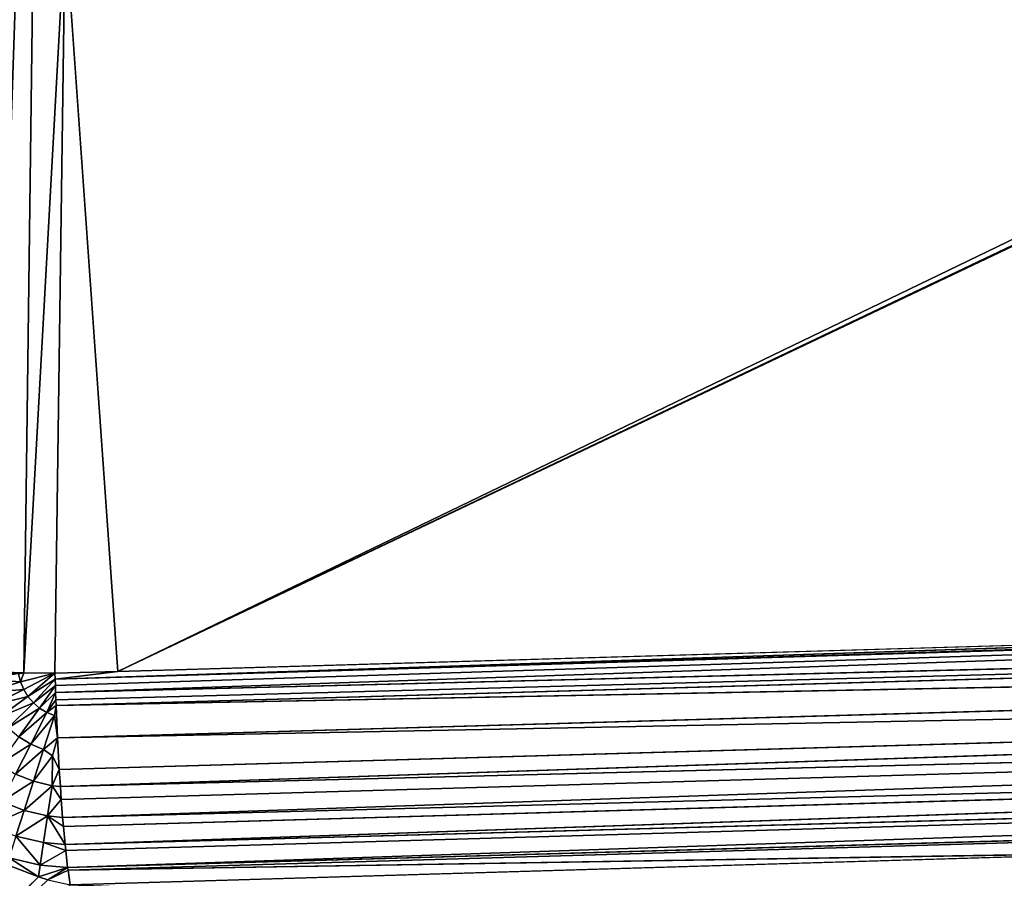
# Model space of a CAD drawing. Extents: x 0 to 700, y 0 to 509.
# Tile 35 of 243: x 60 to 81, y 57 to 75. Entities that reach past the tile are written whole.
import ezdxf

# ---------------------------------------------------------------- set-up
doc = ezdxf.new("R2010")
doc.units = 0
doc.header["$LTSCALE"] = 25.4
doc.layers.get('0').update_dxf_attribs({"linetype": 'CONTINUOUS'})

# ---------------------------------------------------------------- blocks, each defined once
blk = doc.blocks.new('5902539864168_-_S_STL')
at = {"color": 0}
for p, q in [((60.565, 45.535, 452.199), (34.282, 100.507, 477.689)), ((60.565, 45.535, 452.199), (34.282, 100.507, 477.689)), ((61.176, 45.206, 452.057), (61.221, 45.765, 452.362)), ((61.176, 45.206, 452.057), (61.221, 45.765, 452.362)), ((83.76, 44.334, 451.695), (61.221, 45.765, 452.362)), ((83.76, 44.334, 451.695), (61.221, 45.765, 452.362)), ((59.954, 45.122, 451.805), (60.565, 45.535, 452.199)), ((59.954, 45.122, 451.805), (60.565, 45.535, 452.199)), ((60.565, 45.535, 452.199), (59.99, 45.37, 451.978)), ((60.565, 45.535, 452.199), (59.99, 45.37, 451.978)), ((60.759, 45.599, 452.257), (60.565, 45.535, 452.199)), ((60.759, 45.599, 452.257), (60.565, 45.535, 452.199)), ((61.169, 45.122, 452.002), (60.565, 45.535, 452.199)), ((60.599, 45.122, 451.956), (60.565, 45.535, 452.199)), ((61.169, 45.122, 452.002), (60.565, 45.535, 452.199)), ((60.599, 45.122, 451.956), (60.565, 45.535, 452.199)), ((61.176, 45.206, 452.057), (60.759, 45.599, 452.257)), ((61.176, 45.206, 452.057), (60.759, 45.599, 452.257)), ((61.169, 45.122, 452.002), (60.759, 45.599, 452.257)), ((61.169, 45.122, 452.002), (60.759, 45.599, 452.257)), ((60.599, 45.122, 451.956), (59.954, 45.122, 451.805)), ((60.599, 45.122, 451.956), (59.954, 45.122, 451.805)), ((61.169, 45.122, 452.002), (60.599, 45.122, 451.956)), ((60.599, 45.122, 451.956), (60.669, 44.515, 451.489)), ((60.599, 45.122, 451.956), (60.669, 44.515, 451.489)), ((60.599, 45.122, 451.956), (61.128, 44.651, 451.649)), ((60.599, 45.122, 451.956), (61.128, 44.651, 451.649)), ((61.169, 45.122, 452.002), (60.599, 45.122, 451.956)), ((61.128, 44.651, 451.649), (61.169, 45.122, 452.002)), ((61.128, 44.651, 451.649), (61.169, 45.122, 452.002)), ((61.169, 45.122, 452.002), (61.176, 45.206, 452.057)), ((61.169, 45.122, 452.002), (61.176, 45.206, 452.057)), ((133.35, 40.715, 449.963), (61.169, 45.122, 452.002)), ((61.169, 45.122, 452.002), (133.306, 40.163, 449.559)), ((133.35, 40.715, 449.963), (61.169, 45.122, 452.002)), ((61.169, 45.122, 452.002), (133.306, 40.163, 449.559)), ((61.176, 45.206, 452.057), (133.35, 40.715, 449.963)), ((61.176, 45.206, 452.057), (133.35, 40.715, 449.963)), ((61.176, 45.206, 452.057), (83.76, 44.334, 451.695)), ((61.176, 45.206, 452.057), (83.76, 44.334, 451.695)), ((60.097, 44.515, 451.356), (60.267, 43.987, 450.823)), ((60.097, 44.515, 451.356), (60.267, 43.987, 450.823)), ((60.097, 44.515, 451.356), (60.669, 44.515, 451.489)), ((60.097, 44.515, 451.356), (60.669, 44.515, 451.489)), ((60.669, 44.515, 451.489), (61.128, 44.651, 451.649)), ((60.669, 44.515, 451.489), (61.128, 44.651, 451.649)), ((60.669, 44.515, 451.489), (60.753, 43.987, 450.936)), ((60.669, 44.515, 451.489), (60.753, 43.987, 450.936)), ((60.669, 44.515, 451.489), (61.116, 44.515, 451.529)), ((60.669, 44.515, 451.489), (61.116, 44.515, 451.529)), ((60.753, 43.987, 450.936), (61.116, 44.515, 451.529)), ((60.753, 43.987, 450.936), (61.116, 44.515, 451.529)), ((61.081, 44.149, 451.158), (61.116, 44.515, 451.529)), ((61.081, 44.149, 451.158), (61.116, 44.515, 451.529)), ((61.116, 44.515, 451.529), (61.128, 44.651, 451.649)), ((61.116, 44.515, 451.529), (61.128, 44.651, 451.649)), ((133.306, 40.163, 449.559), (61.116, 44.515, 451.529)), ((61.116, 44.515, 451.529), (133.262, 39.663, 449.072)), ((61.116, 44.515, 451.529), (133.262, 39.663, 449.072)), ((133.306, 40.163, 449.559), (61.116, 44.515, 451.529)), ((61.128, 44.651, 451.649), (133.306, 40.163, 449.559)), ((61.128, 44.651, 451.649), (133.306, 40.163, 449.559)), ((60.753, 43.987, 450.936), (61.081, 44.149, 451.158)), ((60.753, 43.987, 450.936), (61.081, 44.149, 451.158)), ((61.065, 43.987, 450.967), (61.081, 44.149, 451.158)), ((61.065, 43.987, 450.967), (61.081, 44.149, 451.158)), ((61.081, 44.149, 451.158), (133.262, 39.663, 449.072)), ((61.081, 44.149, 451.158), (133.262, 39.663, 449.072)), ((59.805, 43.987, 450.634), (60.267, 43.987, 450.823)), ((59.805, 43.987, 450.634), (60.267, 43.987, 450.823)), ((60.267, 43.987, 450.823), (60.459, 43.552, 450.219)), ((60.267, 43.987, 450.823), (60.459, 43.552, 450.219)), ((60.267, 43.987, 450.823), (60.753, 43.987, 450.936)), ((60.267, 43.987, 450.823), (60.753, 43.987, 450.936)), ((61.065, 43.987, 450.967), (60.753, 43.987, 450.936)), ((60.753, 43.987, 450.936), (60.847, 43.552, 450.31)), ((60.753, 43.987, 450.936), (60.847, 43.552, 450.31)), ((60.753, 43.987, 450.936), (61.037, 43.716, 450.596)), ((60.753, 43.987, 450.936), (61.037, 43.716, 450.596)), ((61.065, 43.987, 450.967), (60.753, 43.987, 450.936)), ((61.037, 43.716, 450.596), (61.065, 43.987, 450.967)), ((61.037, 43.716, 450.596), (61.065, 43.987, 450.967)), ((133.262, 39.663, 449.072), (61.065, 43.987, 450.967)), ((61.065, 43.987, 450.967), (133.22, 39.231, 448.514)), ((61.065, 43.987, 450.967), (133.22, 39.231, 448.514)), ((133.262, 39.663, 449.072), (61.065, 43.987, 450.967)), ((60.847, 43.552, 450.31), (61.037, 43.716, 450.596)), ((60.847, 43.552, 450.31), (61.037, 43.716, 450.596)), ((61.019, 43.552, 450.329), (61.037, 43.716, 450.596)), ((61.019, 43.552, 450.329), (61.037, 43.716, 450.596)), ((61.037, 43.716, 450.596), (133.22, 39.231, 448.514)), ((61.037, 43.716, 450.596), (133.22, 39.231, 448.514)), ((60.091, 43.552, 450.069), (60.403, 43.219, 449.45)), ((60.091, 43.552, 450.069), (60.403, 43.219, 449.45)), ((60.091, 43.552, 450.069), (60.459, 43.552, 450.219)), ((60.091, 43.552, 450.069), (60.459, 43.552, 450.219)), ((60.459, 43.552, 450.219), (60.67, 43.219, 449.559)), ((60.459, 43.552, 450.219), (60.67, 43.219, 449.559)), ((60.459, 43.552, 450.219), (60.858, 43.251, 449.691)), ((60.459, 43.552, 450.219), (60.858, 43.251, 449.691)), ((60.459, 43.552, 450.219), (60.847, 43.552, 450.31)), ((60.459, 43.552, 450.219), (60.847, 43.552, 450.31)), ((61.019, 43.552, 450.329), (60.847, 43.552, 450.31)), ((60.847, 43.552, 450.31), (60.858, 43.251, 449.691)), ((60.847, 43.552, 450.31), (60.858, 43.251, 449.691)), ((60.847, 43.552, 450.31), (60.996, 43.368, 449.977)), ((60.847, 43.552, 450.31), (60.996, 43.368, 449.977)), ((61.019, 43.552, 450.329), (60.847, 43.552, 450.31)), ((60.996, 43.368, 449.977), (61.019, 43.552, 450.329)), ((60.996, 43.368, 449.977), (61.019, 43.552, 450.329)), ((133.22, 39.231, 448.514), (61.019, 43.552, 450.329)), ((61.019, 43.552, 450.329), (133.182, 38.882, 447.901)), ((61.019, 43.552, 450.329), (133.182, 38.882, 447.901)), ((133.22, 39.231, 448.514), (61.019, 43.552, 450.329)), ((60.67, 43.219, 449.559), (60.858, 43.251, 449.691)), ((60.67, 43.219, 449.559), (60.858, 43.251, 449.691)), ((60.858, 43.251, 449.691), (60.996, 43.368, 449.977)), ((60.858, 43.251, 449.691), (60.996, 43.368, 449.977)), ((60.858, 43.251, 449.691), (60.96, 43.112, 449.321)), ((60.858, 43.251, 449.691), (60.96, 43.112, 449.321)), ((60.96, 43.112, 449.321), (60.996, 43.368, 449.977)), ((60.96, 43.112, 449.321), (60.996, 43.368, 449.977)), ((60.996, 43.368, 449.977), (133.182, 38.882, 447.901)), ((60.996, 43.368, 449.977), (133.182, 38.882, 447.901)), ((59.492, 43.219, 448.381), (60.193, 42.996, 448.158)), ((59.492, 43.219, 448.381), (60.193, 42.996, 448.158)), ((59.601, 43.219, 448.648), (60.258, 42.996, 448.317)), ((59.601, 43.219, 448.648), (60.258, 42.996, 448.317)), ((60.259, 42.973, 447.97), (59.612, 43.146, 447.955)), ((60.259, 42.973, 447.97), (59.612, 43.146, 447.955)), ((59.751, 43.219, 448.894), (60.347, 42.996, 448.463)), ((59.751, 43.219, 448.894), (60.347, 42.996, 448.463)), ((59.938, 43.219, 449.113), (60.458, 42.996, 448.593)), ((59.938, 43.219, 449.113), (60.458, 42.996, 448.593)), ((60.157, 43.219, 449.3), (60.589, 42.996, 448.704)), ((60.157, 43.219, 449.3), (60.589, 42.996, 448.704)), ((60.157, 43.219, 449.3), (60.403, 43.219, 449.45)), ((60.157, 43.219, 449.3), (60.403, 43.219, 449.45)), ((60.403, 43.219, 449.45), (60.735, 42.996, 448.793)), ((60.403, 43.219, 449.45), (60.735, 42.996, 448.793)), ((60.403, 43.219, 449.45), (60.67, 43.219, 449.559)), ((60.403, 43.219, 449.45), (60.67, 43.219, 449.559)), ((60.67, 43.219, 449.559), (60.893, 42.996, 448.858)), ((60.67, 43.219, 449.559), (60.893, 42.996, 448.858)), ((60.67, 43.219, 449.559), (60.96, 43.112, 449.321)), ((60.67, 43.219, 449.559), (60.96, 43.112, 449.321)), ((60.893, 42.996, 448.858), (60.96, 43.112, 449.321)), ((60.893, 42.996, 448.858), (60.96, 43.112, 449.321)), ((60.93, 42.954, 448.649), (60.96, 43.112, 449.321)), ((60.93, 42.954, 448.649), (60.96, 43.112, 449.321)), ((133.182, 38.882, 447.901), (60.96, 43.112, 449.321)), ((60.96, 43.112, 449.321), (133.148, 38.626, 447.251)), ((60.96, 43.112, 449.321), (133.148, 38.626, 447.251)), ((133.182, 38.882, 447.901), (60.96, 43.112, 449.321)), ((60.154, 42.996, 447.991), (60.193, 42.996, 448.158)), ((60.259, 42.973, 447.97), (60.154, 42.996, 447.991)), ((60.259, 42.973, 447.97), (60.154, 42.996, 447.991)), ((60.154, 42.996, 447.991), (60.193, 42.996, 448.158)), ((60.193, 42.996, 448.158), (60.259, 42.973, 447.97)), ((60.193, 42.996, 448.158), (60.259, 42.973, 447.97)), ((60.193, 42.996, 448.158), (60.906, 42.89, 447.982)), ((60.193, 42.996, 448.158), (60.258, 42.996, 448.317)), ((60.193, 42.996, 448.158), (60.906, 42.89, 447.982)), ((60.193, 42.996, 448.158), (60.258, 42.996, 448.317)), ((60.258, 42.996, 448.317), (60.906, 42.89, 447.982)), ((60.258, 42.996, 448.317), (60.906, 42.89, 447.982)), ((60.258, 42.996, 448.317), (60.347, 42.996, 448.463)), ((60.258, 42.996, 448.317), (60.347, 42.996, 448.463)), ((60.906, 42.89, 447.982), (60.259, 42.973, 447.97)), ((61.115, 42.43, 432.505), (60.259, 42.973, 447.97)), ((60.906, 42.89, 447.982), (60.259, 42.973, 447.97)), ((61.115, 42.43, 432.505), (60.259, 42.973, 447.97)), ((60.659, 42.095, 416.848), (60.259, 42.973, 447.97)), ((60.659, 42.095, 416.848), (60.259, 42.973, 447.97)), ((60.347, 42.996, 448.463), (60.906, 42.89, 447.982)), ((60.347, 42.996, 448.463), (60.906, 42.89, 447.982)), ((60.347, 42.996, 448.463), (60.91, 42.895, 448.103)), ((60.347, 42.996, 448.463), (60.91, 42.895, 448.103)), ((60.347, 42.996, 448.463), (60.458, 42.996, 448.593)), ((60.347, 42.996, 448.463), (60.458, 42.996, 448.593)), ((60.458, 42.996, 448.593), (60.91, 42.895, 448.103)), ((60.458, 42.996, 448.593), (60.91, 42.895, 448.103)), ((60.458, 42.996, 448.593), (60.915, 42.904, 448.234)), ((60.458, 42.996, 448.593), (60.915, 42.904, 448.234)), ((60.458, 42.996, 448.593), (60.589, 42.996, 448.704)), ((60.458, 42.996, 448.593), (60.589, 42.996, 448.704)), ((60.589, 42.996, 448.704), (60.915, 42.904, 448.234)), ((60.589, 42.996, 448.704), (60.915, 42.904, 448.234)), ((60.589, 42.996, 448.704), (60.92, 42.917, 448.378)), ((60.589, 42.996, 448.704), (60.92, 42.917, 448.378)), ((60.589, 42.996, 448.704), (60.735, 42.996, 448.793)), ((60.589, 42.996, 448.704), (60.735, 42.996, 448.793)), ((60.735, 42.996, 448.793), (60.92, 42.917, 448.378)), ((60.735, 42.996, 448.793), (60.92, 42.917, 448.378)), ((60.735, 42.996, 448.793), (60.926, 42.936, 448.53)), ((60.735, 42.996, 448.793), (60.926, 42.936, 448.53)), ((60.735, 42.996, 448.793), (60.93, 42.954, 448.649)), ((60.735, 42.996, 448.793), (60.93, 42.954, 448.649)), ((60.735, 42.996, 448.793), (60.893, 42.996, 448.858)), ((60.735, 42.996, 448.793), (60.893, 42.996, 448.858)), ((60.893, 42.996, 448.858), (60.93, 42.954, 448.649)), ((60.893, 42.996, 448.858), (60.93, 42.954, 448.649)), ((60.906, 42.89, 447.982), (60.91, 42.895, 448.103)), ((60.906, 42.89, 447.982), (60.91, 42.895, 448.103)), ((60.906, 42.89, 447.982), (62.205, 42.807, 447.944)), ((61.115, 42.43, 432.505), (60.906, 42.89, 447.982)), ((60.906, 42.89, 447.982), (62.205, 42.807, 447.944)), ((61.115, 42.43, 432.505), (60.906, 42.89, 447.982)), ((60.91, 42.895, 448.103), (60.915, 42.904, 448.234)), ((60.91, 42.895, 448.103), (60.915, 42.904, 448.234)), ((60.91, 42.895, 448.103), (62.205, 42.807, 447.944)), ((60.91, 42.895, 448.103), (62.205, 42.807, 447.944)), ((60.91, 42.895, 448.103), (91.915, 40.927, 447.08)), ((133.097, 38.396, 445.921), (60.91, 42.895, 448.103)), ((133.097, 38.396, 445.921), (60.91, 42.895, 448.103)), ((121.101, 39.123, 446.253), (60.91, 42.895, 448.103)), ((121.101, 39.123, 446.253), (60.91, 42.895, 448.103)), ((60.91, 42.895, 448.103), (91.915, 40.927, 447.08)), ((60.915, 42.904, 448.234), (60.92, 42.917, 448.378)), ((60.915, 42.904, 448.234), (60.92, 42.917, 448.378)), ((60.915, 42.904, 448.234), (133.097, 38.396, 445.921)), ((60.915, 42.904, 448.234), (133.097, 38.396, 445.921)), ((60.92, 42.917, 448.378), (60.926, 42.936, 448.53)), ((60.92, 42.917, 448.378), (60.926, 42.936, 448.53)), ((133.12, 38.464, 446.584), (60.92, 42.917, 448.378)), ((60.92, 42.917, 448.378), (133.097, 38.396, 445.921)), ((60.92, 42.917, 448.378), (133.097, 38.396, 445.921)), ((133.12, 38.464, 446.584), (60.92, 42.917, 448.378)), ((60.926, 42.936, 448.53), (60.93, 42.954, 448.649)), ((60.926, 42.936, 448.53), (60.93, 42.954, 448.649)), ((60.926, 42.936, 448.53), (133.12, 38.464, 446.584)), ((60.926, 42.936, 448.53), (133.12, 38.464, 446.584)), ((60.93, 42.954, 448.649), (133.12, 38.464, 446.584)), ((60.93, 42.954, 448.649), (133.12, 38.464, 446.584)), ((60.93, 42.954, 448.649), (133.148, 38.626, 447.251)), ((60.93, 42.954, 448.649), (133.148, 38.626, 447.251)), ((317.232, 23.068, 326.813), (62.205, 42.807, 447.944)), ((62.205, 42.807, 447.944), (91.915, 40.927, 447.08)), ((317.232, 23.068, 326.813), (62.205, 42.807, 447.944)), ((317.129, 23.068, 326.621), (62.205, 42.807, 447.944)), ((317.129, 23.068, 326.621), (62.205, 42.807, 447.944)), ((62.205, 42.807, 447.944), (316.438, 23.068, 325.264)), ((62.205, 42.807, 447.944), (316.438, 23.068, 325.264)), ((62.205, 42.807, 447.944), (91.915, 40.927, 447.08))]:
    blk.add_line(p, q, dxfattribs=at)
mesh = blk.add_polyface(dxfattribs=at)
corners = [(5.829, 103, 89.051), (350, 103, 116.551), (694.171, 103, 89.051), (346.961, 103, 116.817), (35.453, 103, 184.635), (33.702, 103, 185.073), (32.106, 103, 185.75), (30.702, 103, 186.626), (29.442, 103, 187.728), (28.41, 103, 188.996), (27.646, 103, 190.345), (27.137, 103, 191.742), (26.867, 103, 193.162), (5.829, 103, 503.222), (344.015, 103, 117.607), (341.25, 103, 118.896), (338.751, 103, 120.646), (336.594, 103, 122.803), (334.845, 103, 125.301), (333.555, 103, 128.066), (332.766, 103, 131.012), (332.5, 103, 134.051), (332.766, 103, 137.09), (333.555, 103, 140.037), (334.845, 103, 142.801), (336.594, 103, 145.3), (338.751, 103, 147.457), (341.25, 103, 149.207), (344.015, 103, 150.496), (346.961, 103, 151.285), (350, 103, 151.551), (37.442, 103, 184.47), (26.815, 103, 194.138), (26.815, 103, 473.174), (26.955, 103, 474.875), (26.981, 103, 475.022), (27.312, 103, 476.309), (27.475, 103, 476.756), (27.857, 103, 477.593), (28.651, 103, 478.843), (29.58, 103, 479.868), (30.666, 103, 480.727), (30.73, 103, 480.769), (31.881, 103, 481.4), (32.295, 103, 481.576), (33.221, 103, 481.885), (34.029, 103, 482.07), (34.683, 103, 482.168), (35.878, 103, 482.237), (664.122, 103, 482.237), (673.185, 103, 194.138), (694.171, 103, 503.222), (673.091, 103, 192.835), (672.732, 103, 191.306), (672.118, 103, 189.869), (671.267, 103, 188.55), (670.192, 103, 187.368), (669.802, 103, 187.023), (668.441, 103, 186.055), (666.9, 103, 185.294), (665.204, 103, 184.766), (353.039, 103, 116.817), (355.985, 103, 117.607), (358.75, 103, 118.896), (361.249, 103, 120.646), (363.406, 103, 122.803), (365.155, 103, 125.301), (366.445, 103, 128.066), (367.234, 103, 131.012), (367.5, 103, 134.051), (367.234, 103, 137.09), (366.445, 103, 140.037), (663.399, 103, 184.499), (365.155, 103, 142.801), (363.406, 103, 145.3), (361.249, 103, 147.457), (358.75, 103, 149.207), (355.985, 103, 150.496), (353.039, 103, 151.285), (662.558, 103, 184.47), (673.185, 103, 473.174), (673.117, 103, 474.369), (673.019, 103, 475.022), (672.834, 103, 475.83), (672.525, 103, 476.756), (672.349, 103, 477.171), (671.718, 103, 478.322), (671.675, 103, 478.386), (670.817, 103, 479.472), (669.792, 103, 480.4), (668.542, 103, 481.195), (667.705, 103, 481.576), (667.258, 103, 481.739), (665.971, 103, 482.07), (665.824, 103, 482.096)]
mesh.append_faces([[corners[k] for k in face] for face in [(0, 1, 2), (1, 0, 3), (4, 0, 5), (5, 0, 6), (6, 0, 7), (7, 0, 8), (8, 0, 9), (9, 0, 10), (10, 0, 11), (11, 0, 12), (3, 4, 14), (14, 4, 15), (15, 4, 16), (16, 4, 17), (17, 4, 18), (18, 4, 19), (19, 4, 20), (20, 4, 21), (21, 4, 22), (22, 4, 23), (23, 4, 24), (24, 4, 25), (25, 4, 26), (26, 4, 27), (27, 4, 28), (28, 4, 29), (29, 4, 30), (12, 13, 32), (32, 13, 33), (33, 13, 34), (34, 13, 35), (35, 13, 36), (36, 13, 37), (37, 13, 38), (38, 13, 39), (39, 13, 40), (40, 13, 41), (41, 13, 42), (42, 13, 43), (43, 13, 44), (44, 13, 45), (45, 13, 46), (46, 13, 47), (47, 13, 48), (48, 13, 49), (2, 50, 51), (50, 2, 52), (52, 2, 53), (53, 2, 54), (54, 2, 55), (55, 2, 56), (56, 2, 57), (57, 2, 58), (58, 2, 59), (59, 2, 60), (61, 2, 1), (60, 71, 72), (72, 30, 79), (79, 30, 31), (51, 49, 13)]], dxfattribs={"vtx0": -1, "vtx1": -1, "color": 0})
mesh.append_faces([[corners[k] for k in face] for face in [(3, 0, 4), (60, 2, 61)]], dxfattribs={"vtx0": -1, "vtx1": -1, "vtx2": -1, "color": 0})
mesh.append_faces([[corners[k] for k in face] for face in [(12, 0, 13), (30, 4, 31), (60, 61, 62), (60, 62, 63), (60, 63, 64), (60, 64, 65), (60, 65, 66), (60, 66, 67), (60, 67, 68), (60, 68, 69), (60, 69, 70), (60, 70, 71), (72, 71, 73), (72, 73, 74), (72, 74, 75), (72, 75, 76), (72, 76, 77), (72, 77, 78), (72, 78, 30), (51, 50, 80), (51, 80, 81), (51, 81, 82), (51, 82, 83), (51, 83, 84), (51, 84, 85), (51, 85, 86), (51, 86, 87), (51, 87, 88), (51, 88, 89), (51, 89, 90), (51, 90, 91), (51, 91, 92), (51, 92, 93), (51, 93, 94), (51, 94, 49)]], dxfattribs={"vtx0": -1, "vtx2": -1, "color": 0})
mesh = blk.add_polyface(dxfattribs=at)
corners = [(60.759, 45.599, 452.257), (60.565, 45.535, 452.199), (34.282, 100.507, 477.689)]
mesh.append_faces([[corners[k] for k in face] for face in [(0, 1, 2)]], dxfattribs={"color": 0})
mesh = blk.add_polyface(dxfattribs=at)
corners = [(60.565, 45.535, 452.199), (59.99, 45.37, 451.978), (34.282, 100.507, 477.689)]
mesh.append_faces([[corners[k] for k in face] for face in [(0, 1, 2)]], dxfattribs={"color": 0})
mesh = blk.add_polyface(dxfattribs=at)
corners = [(664.122, 100.113, 477.705), (61.221, 45.765, 452.362), (35.878, 100.113, 477.705), (83.76, 44.334, 451.695), (133.392, 41.271, 450.267), (158.904, 39.761, 449.563), (169.488, 39.152, 449.279), (213.384, 36.771, 448.168), (241.717, 35.405, 447.531), (259.782, 34.633, 447.171), (286.441, 33.678, 446.726), (295.923, 33.401, 446.597), (315.373, 32.958, 446.39), (332.082, 32.725, 446.281), (342.772, 32.651, 446.247), (350.171, 32.637, 446.241), (372.594, 32.775, 446.305), (386.338, 32.99, 446.405), (400.631, 33.31, 446.555), (404.404, 33.41, 446.601), (431.314, 34.287, 447.01), (440.509, 34.645, 447.177), (466.538, 35.785, 447.709), (494.618, 37.184, 448.361), (508.742, 37.938, 448.713), (530.67, 39.161, 449.283), (560.443, 40.901, 450.094), (638.779, 45.765, 452.362)]
mesh.append_faces([[corners[k] for k in face] for face in [(0, 1, 2), (26, 0, 27)]], dxfattribs={"vtx0": -1, "color": 0})
mesh.append_faces([[corners[k] for k in face] for face in [(1, 0, 3), (3, 0, 4), (4, 0, 5), (5, 0, 6), (6, 0, 7), (7, 0, 8), (8, 0, 9), (9, 0, 10), (10, 0, 11), (11, 0, 12), (12, 0, 13), (13, 0, 14), (14, 0, 15), (15, 0, 16), (16, 0, 17), (17, 0, 18), (18, 0, 19), (19, 0, 20), (20, 0, 21), (21, 0, 22), (22, 0, 23), (23, 0, 24), (24, 0, 25), (25, 0, 26)]], dxfattribs={"vtx0": -1, "vtx1": -1, "color": 0})
mesh = blk.add_polyface(dxfattribs=at)
corners = [(61.221, 45.765, 452.362), (61.176, 45.206, 452.057), (60.759, 45.599, 452.257)]
mesh.append_faces([[corners[k] for k in face] for face in [(0, 1, 2)]], dxfattribs={"color": 0})
mesh = blk.add_polyface(dxfattribs=at)
corners = [(83.76, 44.334, 451.695), (61.176, 45.206, 452.057), (61.221, 45.765, 452.362)]
mesh.append_faces([[corners[k] for k in face] for face in [(0, 1, 2)]], dxfattribs={"color": 0})
mesh = blk.add_polyface(dxfattribs=at)
corners = [(60.599, 45.122, 451.956), (59.954, 45.122, 451.805), (60.565, 45.535, 452.199)]
mesh.append_faces([[corners[k] for k in face] for face in [(0, 1, 2)]], dxfattribs={"color": 0})
mesh = blk.add_polyface(dxfattribs=at)
corners = [(60.565, 45.535, 452.199), (59.954, 45.122, 451.805), (59.99, 45.37, 451.978)]
mesh.append_faces([[corners[k] for k in face] for face in [(0, 1, 2)]], dxfattribs={"color": 0})
mesh = blk.add_polyface(dxfattribs=at)
corners = [(61.169, 45.122, 452.002), (60.565, 45.535, 452.199), (60.759, 45.599, 452.257)]
mesh.append_faces([[corners[k] for k in face] for face in [(0, 1, 2)]], dxfattribs={"color": 0})
mesh = blk.add_polyface(dxfattribs=at)
corners = [(61.169, 45.122, 452.002), (60.599, 45.122, 451.956), (60.565, 45.535, 452.199)]
mesh.append_faces([[corners[k] for k in face] for face in [(0, 1, 2)]], dxfattribs={"color": 0})
mesh = blk.add_polyface(dxfattribs=at)
corners = [(61.176, 45.206, 452.057), (61.169, 45.122, 452.002), (60.759, 45.599, 452.257)]
mesh.append_faces([[corners[k] for k in face] for face in [(0, 1, 2)]], dxfattribs={"color": 0})
mesh = blk.add_polyface(dxfattribs=at)
corners = [(60.599, 45.122, 451.956), (60.097, 44.515, 451.356), (59.954, 45.122, 451.805), (60.669, 44.515, 451.489)]
mesh.append_faces([[corners[k] for k in face] for face in [(0, 1, 2), (1, 0, 3)]], dxfattribs={"vtx0": -1, "color": 0})
mesh = blk.add_polyface(dxfattribs=at)
corners = [(61.128, 44.651, 451.649), (60.669, 44.515, 451.489), (60.599, 45.122, 451.956)]
mesh.append_faces([[corners[k] for k in face] for face in [(0, 1, 2)]], dxfattribs={"color": 0})
mesh = blk.add_polyface(dxfattribs=at)
corners = [(61.169, 45.122, 452.002), (61.128, 44.651, 451.649), (60.599, 45.122, 451.956)]
mesh.append_faces([[corners[k] for k in face] for face in [(0, 1, 2)]], dxfattribs={"color": 0})
mesh = blk.add_polyface(dxfattribs=at)
corners = [(133.306, 40.163, 449.559), (61.128, 44.651, 451.649), (61.169, 45.122, 452.002)]
mesh.append_faces([[corners[k] for k in face] for face in [(0, 1, 2)]], dxfattribs={"color": 0})
mesh = blk.add_polyface(dxfattribs=at)
corners = [(133.35, 40.715, 449.963), (61.169, 45.122, 452.002), (61.176, 45.206, 452.057)]
mesh.append_faces([[corners[k] for k in face] for face in [(0, 1, 2)]], dxfattribs={"color": 0})
mesh = blk.add_polyface(dxfattribs=at)
corners = [(133.35, 40.715, 449.963), (133.306, 40.163, 449.559), (61.169, 45.122, 452.002), (169.407, 38.048, 448.574)]
mesh.append_faces([[corners[k] for k in face] for face in [(0, 1, 2), (1, 0, 3)]], dxfattribs={"vtx0": -1, "color": 0})
mesh = blk.add_polyface(dxfattribs=at)
corners = [(133.35, 40.715, 449.963), (61.176, 45.206, 452.057), (83.76, 44.334, 451.695)]
mesh.append_faces([[corners[k] for k in face] for face in [(0, 1, 2)]], dxfattribs={"color": 0})
mesh = blk.add_polyface(dxfattribs=at)
corners = [(59.553, 44.515, 451.134), (60.267, 43.987, 450.823), (59.805, 43.987, 450.634), (60.097, 44.515, 451.356)]
mesh.append_faces([[corners[k] for k in face] for face in [(0, 1, 2), (1, 0, 3)]], dxfattribs={"vtx0": -1, "color": 0})
mesh = blk.add_polyface(dxfattribs=at)
corners = [(60.097, 44.515, 451.356), (60.753, 43.987, 450.936), (60.267, 43.987, 450.823), (60.669, 44.515, 451.489)]
mesh.append_faces([[corners[k] for k in face] for face in [(0, 1, 2), (1, 0, 3)]], dxfattribs={"vtx0": -1, "color": 0})
mesh = blk.add_polyface(dxfattribs=at)
corners = [(61.128, 44.651, 451.649), (61.116, 44.515, 451.529), (60.669, 44.515, 451.489)]
mesh.append_faces([[corners[k] for k in face] for face in [(0, 1, 2)]], dxfattribs={"color": 0})
mesh = blk.add_polyface(dxfattribs=at)
corners = [(61.116, 44.515, 451.529), (60.753, 43.987, 450.936), (60.669, 44.515, 451.489)]
mesh.append_faces([[corners[k] for k in face] for face in [(0, 1, 2)]], dxfattribs={"color": 0})
mesh = blk.add_polyface(dxfattribs=at)
corners = [(61.116, 44.515, 451.529), (61.081, 44.149, 451.158), (60.753, 43.987, 450.936)]
mesh.append_faces([[corners[k] for k in face] for face in [(0, 1, 2)]], dxfattribs={"color": 0})
mesh = blk.add_polyface(dxfattribs=at)
corners = [(61.116, 44.515, 451.529), (133.262, 39.663, 449.072), (61.081, 44.149, 451.158)]
mesh.append_faces([[corners[k] for k in face] for face in [(0, 1, 2)]], dxfattribs={"color": 0})
mesh = blk.add_polyface(dxfattribs=at)
corners = [(133.306, 40.163, 449.559), (61.116, 44.515, 451.529), (61.128, 44.651, 451.649)]
mesh.append_faces([[corners[k] for k in face] for face in [(0, 1, 2)]], dxfattribs={"color": 0})
mesh = blk.add_polyface(dxfattribs=at)
corners = [(133.306, 40.163, 449.559), (133.262, 39.663, 449.072), (61.116, 44.515, 451.529)]
mesh.append_faces([[corners[k] for k in face] for face in [(0, 1, 2)]], dxfattribs={"color": 0})
mesh = blk.add_polyface(dxfattribs=at)
corners = [(61.081, 44.149, 451.158), (61.065, 43.987, 450.967), (60.753, 43.987, 450.936)]
mesh.append_faces([[corners[k] for k in face] for face in [(0, 1, 2)]], dxfattribs={"color": 0})
mesh = blk.add_polyface(dxfattribs=at)
corners = [(61.081, 44.149, 451.158), (133.262, 39.663, 449.072), (61.065, 43.987, 450.967)]
mesh.append_faces([[corners[k] for k in face] for face in [(0, 1, 2)]], dxfattribs={"color": 0})
mesh = blk.add_polyface(dxfattribs=at)
corners = [(59.805, 43.987, 450.634), (60.459, 43.552, 450.219), (60.091, 43.552, 450.069), (60.267, 43.987, 450.823)]
mesh.append_faces([[corners[k] for k in face] for face in [(0, 1, 2), (1, 0, 3)]], dxfattribs={"vtx0": -1, "color": 0})
mesh = blk.add_polyface(dxfattribs=at)
corners = [(60.267, 43.987, 450.823), (60.847, 43.552, 450.31), (60.459, 43.552, 450.219), (60.753, 43.987, 450.936)]
mesh.append_faces([[corners[k] for k in face] for face in [(0, 1, 2), (1, 0, 3)]], dxfattribs={"vtx0": -1, "color": 0})
mesh = blk.add_polyface(dxfattribs=at)
corners = [(60.753, 43.987, 450.936), (61.037, 43.716, 450.596), (60.847, 43.552, 450.31)]
mesh.append_faces([[corners[k] for k in face] for face in [(0, 1, 2)]], dxfattribs={"color": 0})
mesh = blk.add_polyface(dxfattribs=at)
corners = [(61.065, 43.987, 450.967), (61.037, 43.716, 450.596), (60.753, 43.987, 450.936)]
mesh.append_faces([[corners[k] for k in face] for face in [(0, 1, 2)]], dxfattribs={"color": 0})
mesh = blk.add_polyface(dxfattribs=at)
corners = [(61.065, 43.987, 450.967), (133.22, 39.231, 448.514), (61.037, 43.716, 450.596)]
mesh.append_faces([[corners[k] for k in face] for face in [(0, 1, 2)]], dxfattribs={"color": 0})
mesh = blk.add_polyface(dxfattribs=at)
corners = [(61.065, 43.987, 450.967), (133.262, 39.663, 449.072), (133.22, 39.231, 448.514)]
mesh.append_faces([[corners[k] for k in face] for face in [(0, 1, 2)]], dxfattribs={"color": 0})
mesh = blk.add_polyface(dxfattribs=at)
corners = [(61.037, 43.716, 450.596), (61.019, 43.552, 450.329), (60.847, 43.552, 450.31)]
mesh.append_faces([[corners[k] for k in face] for face in [(0, 1, 2)]], dxfattribs={"color": 0})
mesh = blk.add_polyface(dxfattribs=at)
corners = [(61.037, 43.716, 450.596), (133.22, 39.231, 448.514), (61.019, 43.552, 450.329)]
mesh.append_faces([[corners[k] for k in face] for face in [(0, 1, 2)]], dxfattribs={"color": 0})
mesh = blk.add_polyface(dxfattribs=at)
corners = [(59.751, 43.552, 449.862), (60.403, 43.219, 449.45), (60.157, 43.219, 449.3), (60.091, 43.552, 450.069)]
mesh.append_faces([[corners[k] for k in face] for face in [(0, 1, 2), (1, 0, 3)]], dxfattribs={"vtx0": -1, "color": 0})
mesh = blk.add_polyface(dxfattribs=at)
corners = [(60.091, 43.552, 450.069), (60.67, 43.219, 449.559), (60.403, 43.219, 449.45), (60.459, 43.552, 450.219)]
mesh.append_faces([[corners[k] for k in face] for face in [(0, 1, 2), (1, 0, 3)]], dxfattribs={"vtx0": -1, "color": 0})
mesh = blk.add_polyface(dxfattribs=at)
corners = [(60.459, 43.552, 450.219), (60.858, 43.251, 449.691), (60.67, 43.219, 449.559)]
mesh.append_faces([[corners[k] for k in face] for face in [(0, 1, 2)]], dxfattribs={"color": 0})
mesh = blk.add_polyface(dxfattribs=at)
corners = [(60.847, 43.552, 450.31), (60.858, 43.251, 449.691), (60.459, 43.552, 450.219)]
mesh.append_faces([[corners[k] for k in face] for face in [(0, 1, 2)]], dxfattribs={"color": 0})
mesh = blk.add_polyface(dxfattribs=at)
corners = [(60.847, 43.552, 450.31), (60.996, 43.368, 449.977), (60.858, 43.251, 449.691)]
mesh.append_faces([[corners[k] for k in face] for face in [(0, 1, 2)]], dxfattribs={"color": 0})
mesh = blk.add_polyface(dxfattribs=at)
corners = [(61.019, 43.552, 450.329), (60.996, 43.368, 449.977), (60.847, 43.552, 450.31)]
mesh.append_faces([[corners[k] for k in face] for face in [(0, 1, 2)]], dxfattribs={"color": 0})
mesh = blk.add_polyface(dxfattribs=at)
corners = [(61.019, 43.552, 450.329), (133.182, 38.882, 447.901), (60.996, 43.368, 449.977)]
mesh.append_faces([[corners[k] for k in face] for face in [(0, 1, 2)]], dxfattribs={"color": 0})
mesh = blk.add_polyface(dxfattribs=at)
corners = [(61.019, 43.552, 450.329), (133.22, 39.231, 448.514), (133.182, 38.882, 447.901)]
mesh.append_faces([[corners[k] for k in face] for face in [(0, 1, 2)]], dxfattribs={"color": 0})
mesh = blk.add_polyface(dxfattribs=at)
corners = [(60.858, 43.251, 449.691), (60.96, 43.112, 449.321), (60.67, 43.219, 449.559)]
mesh.append_faces([[corners[k] for k in face] for face in [(0, 1, 2)]], dxfattribs={"color": 0})
mesh = blk.add_polyface(dxfattribs=at)
corners = [(60.996, 43.368, 449.977), (60.96, 43.112, 449.321), (60.858, 43.251, 449.691)]
mesh.append_faces([[corners[k] for k in face] for face in [(0, 1, 2)]], dxfattribs={"color": 0})
mesh = blk.add_polyface(dxfattribs=at)
corners = [(60.996, 43.368, 449.977), (133.182, 38.882, 447.901), (60.96, 43.112, 449.321)]
mesh.append_faces([[corners[k] for k in face] for face in [(0, 1, 2)]], dxfattribs={"color": 0})
mesh = blk.add_polyface(dxfattribs=at)
corners = [(59.427, 43.219, 448.101), (60.193, 42.996, 448.158), (60.154, 42.996, 447.991), (59.492, 43.219, 448.381)]
mesh.append_faces([[corners[k] for k in face] for face in [(0, 1, 2), (1, 0, 3)]], dxfattribs={"vtx0": -1, "color": 0})
mesh = blk.add_polyface(dxfattribs=at)
corners = [(59.492, 43.219, 448.381), (60.258, 42.996, 448.317), (60.193, 42.996, 448.158), (59.601, 43.219, 448.648)]
mesh.append_faces([[corners[k] for k in face] for face in [(0, 1, 2), (1, 0, 3)]], dxfattribs={"vtx0": -1, "color": 0})
mesh = blk.add_polyface(dxfattribs=at)
corners = [(59.601, 43.219, 448.648), (60.347, 42.996, 448.463), (60.258, 42.996, 448.317), (59.751, 43.219, 448.894)]
mesh.append_faces([[corners[k] for k in face] for face in [(0, 1, 2), (1, 0, 3)]], dxfattribs={"vtx0": -1, "color": 0})
mesh = blk.add_polyface(dxfattribs=at)
corners = [(60.154, 42.996, 447.991), (60.259, 42.973, 447.97), (59.612, 43.146, 447.955)]
mesh.append_faces([[corners[k] for k in face] for face in [(0, 1, 2)]], dxfattribs={"color": 0})
mesh = blk.add_polyface(dxfattribs=at)
corners = [(60.259, 42.973, 447.97), (60.659, 42.095, 416.848), (59.612, 43.146, 447.955)]
mesh.append_faces([[corners[k] for k in face] for face in [(0, 1, 2)]], dxfattribs={"color": 0})
mesh = blk.add_polyface(dxfattribs=at)
corners = [(59.612, 43.146, 447.955), (60.659, 42.095, 416.848), (60.013, 42.269, 416.836)]
mesh.append_faces([[corners[k] for k in face] for face in [(0, 1, 2)]], dxfattribs={"color": 0})
mesh = blk.add_polyface(dxfattribs=at)
corners = [(59.751, 43.219, 448.894), (60.458, 42.996, 448.593), (60.347, 42.996, 448.463), (59.938, 43.219, 449.113)]
mesh.append_faces([[corners[k] for k in face] for face in [(0, 1, 2), (1, 0, 3)]], dxfattribs={"vtx0": -1, "color": 0})
mesh = blk.add_polyface(dxfattribs=at)
corners = [(59.938, 43.219, 449.113), (60.589, 42.996, 448.704), (60.458, 42.996, 448.593), (60.157, 43.219, 449.3)]
mesh.append_faces([[corners[k] for k in face] for face in [(0, 1, 2), (1, 0, 3)]], dxfattribs={"vtx0": -1, "color": 0})
mesh = blk.add_polyface(dxfattribs=at)
corners = [(60.157, 43.219, 449.3), (60.735, 42.996, 448.793), (60.589, 42.996, 448.704), (60.403, 43.219, 449.45)]
mesh.append_faces([[corners[k] for k in face] for face in [(0, 1, 2), (1, 0, 3)]], dxfattribs={"vtx0": -1, "color": 0})
mesh = blk.add_polyface(dxfattribs=at)
corners = [(60.403, 43.219, 449.45), (60.893, 42.996, 448.858), (60.735, 42.996, 448.793), (60.67, 43.219, 449.559)]
mesh.append_faces([[corners[k] for k in face] for face in [(0, 1, 2), (1, 0, 3)]], dxfattribs={"vtx0": -1, "color": 0})
mesh = blk.add_polyface(dxfattribs=at)
corners = [(60.67, 43.219, 449.559), (60.96, 43.112, 449.321), (60.893, 42.996, 448.858)]
mesh.append_faces([[corners[k] for k in face] for face in [(0, 1, 2)]], dxfattribs={"color": 0})
mesh = blk.add_polyface(dxfattribs=at)
corners = [(60.96, 43.112, 449.321), (60.93, 42.954, 448.649), (60.893, 42.996, 448.858)]
mesh.append_faces([[corners[k] for k in face] for face in [(0, 1, 2)]], dxfattribs={"color": 0})
mesh = blk.add_polyface(dxfattribs=at)
corners = [(60.96, 43.112, 449.321), (133.148, 38.626, 447.251), (60.93, 42.954, 448.649)]
mesh.append_faces([[corners[k] for k in face] for face in [(0, 1, 2)]], dxfattribs={"color": 0})
mesh = blk.add_polyface(dxfattribs=at)
corners = [(60.96, 43.112, 449.321), (133.182, 38.882, 447.901), (133.148, 38.626, 447.251)]
mesh.append_faces([[corners[k] for k in face] for face in [(0, 1, 2)]], dxfattribs={"color": 0})
mesh = blk.add_polyface(dxfattribs=at)
corners = [(60.193, 42.996, 448.158), (60.259, 42.973, 447.97), (60.154, 42.996, 447.991)]
mesh.append_faces([[corners[k] for k in face] for face in [(0, 1, 2)]], dxfattribs={"color": 0})
mesh = blk.add_polyface(dxfattribs=at)
corners = [(60.193, 42.996, 448.158), (60.906, 42.89, 447.982), (60.259, 42.973, 447.97)]
mesh.append_faces([[corners[k] for k in face] for face in [(0, 1, 2)]], dxfattribs={"color": 0})
mesh = blk.add_polyface(dxfattribs=at)
corners = [(60.258, 42.996, 448.317), (60.906, 42.89, 447.982), (60.193, 42.996, 448.158)]
mesh.append_faces([[corners[k] for k in face] for face in [(0, 1, 2)]], dxfattribs={"color": 0})
mesh = blk.add_polyface(dxfattribs=at)
corners = [(60.347, 42.996, 448.463), (60.906, 42.89, 447.982), (60.258, 42.996, 448.317)]
mesh.append_faces([[corners[k] for k in face] for face in [(0, 1, 2)]], dxfattribs={"color": 0})
mesh = blk.add_polyface(dxfattribs=at)
corners = [(60.906, 42.89, 447.982), (61.115, 42.43, 432.505), (60.259, 42.973, 447.97)]
mesh.append_faces([[corners[k] for k in face] for face in [(0, 1, 2)]], dxfattribs={"color": 0})
mesh = blk.add_polyface(dxfattribs=at)
corners = [(60.259, 42.973, 447.97), (61.115, 42.43, 432.505), (60.659, 42.095, 416.848)]
mesh.append_faces([[corners[k] for k in face] for face in [(0, 1, 2)]], dxfattribs={"color": 0})
mesh = blk.add_polyface(dxfattribs=at)
corners = [(60.347, 42.996, 448.463), (60.91, 42.895, 448.103), (60.906, 42.89, 447.982)]
mesh.append_faces([[corners[k] for k in face] for face in [(0, 1, 2)]], dxfattribs={"color": 0})
mesh = blk.add_polyface(dxfattribs=at)
corners = [(60.458, 42.996, 448.593), (60.91, 42.895, 448.103), (60.347, 42.996, 448.463)]
mesh.append_faces([[corners[k] for k in face] for face in [(0, 1, 2)]], dxfattribs={"color": 0})
mesh = blk.add_polyface(dxfattribs=at)
corners = [(60.458, 42.996, 448.593), (60.915, 42.904, 448.234), (60.91, 42.895, 448.103)]
mesh.append_faces([[corners[k] for k in face] for face in [(0, 1, 2)]], dxfattribs={"color": 0})
mesh = blk.add_polyface(dxfattribs=at)
corners = [(60.589, 42.996, 448.704), (60.915, 42.904, 448.234), (60.458, 42.996, 448.593)]
mesh.append_faces([[corners[k] for k in face] for face in [(0, 1, 2)]], dxfattribs={"color": 0})
mesh = blk.add_polyface(dxfattribs=at)
corners = [(60.589, 42.996, 448.704), (60.92, 42.917, 448.378), (60.915, 42.904, 448.234)]
mesh.append_faces([[corners[k] for k in face] for face in [(0, 1, 2)]], dxfattribs={"color": 0})
mesh = blk.add_polyface(dxfattribs=at)
corners = [(60.735, 42.996, 448.793), (60.92, 42.917, 448.378), (60.589, 42.996, 448.704)]
mesh.append_faces([[corners[k] for k in face] for face in [(0, 1, 2)]], dxfattribs={"color": 0})
mesh = blk.add_polyface(dxfattribs=at)
corners = [(60.735, 42.996, 448.793), (60.926, 42.936, 448.53), (60.92, 42.917, 448.378)]
mesh.append_faces([[corners[k] for k in face] for face in [(0, 1, 2)]], dxfattribs={"color": 0})
mesh = blk.add_polyface(dxfattribs=at)
corners = [(60.735, 42.996, 448.793), (60.93, 42.954, 448.649), (60.926, 42.936, 448.53)]
mesh.append_faces([[corners[k] for k in face] for face in [(0, 1, 2)]], dxfattribs={"color": 0})
mesh = blk.add_polyface(dxfattribs=at)
corners = [(60.893, 42.996, 448.858), (60.93, 42.954, 448.649), (60.735, 42.996, 448.793)]
mesh.append_faces([[corners[k] for k in face] for face in [(0, 1, 2)]], dxfattribs={"color": 0})
mesh = blk.add_polyface(dxfattribs=at)
corners = [(60.91, 42.895, 448.103), (62.205, 42.807, 447.944), (60.906, 42.89, 447.982)]
mesh.append_faces([[corners[k] for k in face] for face in [(0, 1, 2)]], dxfattribs={"color": 0})
mesh = blk.add_polyface(dxfattribs=at)
corners = [(61.115, 42.43, 432.505), (316.438, 23.068, 325.264), (315.718, 23.068, 323.68), (62.205, 42.807, 447.944), (60.906, 42.89, 447.982)]
mesh.append_faces([[corners[k] for k in face] for face in [(0, 1, 2), (3, 0, 4)]], dxfattribs={"vtx0": -1, "color": 0})
mesh.append_faces([[corners[k] for k in face] for face in [(1, 0, 3)]], dxfattribs={"vtx0": -1, "vtx1": -1, "color": 0})
mesh = blk.add_polyface(dxfattribs=at)
corners = [(60.915, 42.904, 448.234), (133.097, 38.396, 445.921), (60.91, 42.895, 448.103)]
mesh.append_faces([[corners[k] for k in face] for face in [(0, 1, 2)]], dxfattribs={"color": 0})
mesh = blk.add_polyface(dxfattribs=at)
corners = [(60.91, 42.895, 448.103), (91.915, 40.927, 447.08), (62.205, 42.807, 447.944)]
mesh.append_faces([[corners[k] for k in face] for face in [(0, 1, 2)]], dxfattribs={"color": 0})
mesh = blk.add_polyface(dxfattribs=at)
corners = [(60.91, 42.895, 448.103), (133.097, 38.396, 445.921), (121.101, 39.123, 446.253)]
mesh.append_faces([[corners[k] for k in face] for face in [(0, 1, 2)]], dxfattribs={"color": 0})
mesh = blk.add_polyface(dxfattribs=at)
corners = [(60.91, 42.895, 448.103), (121.101, 39.123, 446.253), (91.915, 40.927, 447.08)]
mesh.append_faces([[corners[k] for k in face] for face in [(0, 1, 2)]], dxfattribs={"color": 0})
mesh = blk.add_polyface(dxfattribs=at)
corners = [(60.92, 42.917, 448.378), (133.097, 38.396, 445.921), (60.915, 42.904, 448.234)]
mesh.append_faces([[corners[k] for k in face] for face in [(0, 1, 2)]], dxfattribs={"color": 0})
mesh = blk.add_polyface(dxfattribs=at)
corners = [(60.926, 42.936, 448.53), (133.12, 38.464, 446.584), (60.92, 42.917, 448.378)]
mesh.append_faces([[corners[k] for k in face] for face in [(0, 1, 2)]], dxfattribs={"color": 0})
mesh = blk.add_polyface(dxfattribs=at)
corners = [(60.92, 42.917, 448.378), (133.12, 38.464, 446.584), (133.097, 38.396, 445.921)]
mesh.append_faces([[corners[k] for k in face] for face in [(0, 1, 2)]], dxfattribs={"color": 0})
mesh = blk.add_polyface(dxfattribs=at)
corners = [(60.93, 42.954, 448.649), (133.12, 38.464, 446.584), (60.926, 42.936, 448.53)]
mesh.append_faces([[corners[k] for k in face] for face in [(0, 1, 2)]], dxfattribs={"color": 0})
mesh = blk.add_polyface(dxfattribs=at)
corners = [(60.93, 42.954, 448.649), (133.148, 38.626, 447.251), (133.12, 38.464, 446.584)]
mesh.append_faces([[corners[k] for k in face] for face in [(0, 1, 2)]], dxfattribs={"color": 0})
mesh = blk.add_polyface(dxfattribs=at)
corners = [(62.205, 42.807, 447.944), (91.915, 40.927, 447.08), (317.232, 23.068, 326.813)]
mesh.append_faces([[corners[k] for k in face] for face in [(0, 1, 2)]], dxfattribs={"color": 0})
mesh = blk.add_polyface(dxfattribs=at)
corners = [(62.205, 42.807, 447.944), (317.232, 23.068, 326.813), (317.129, 23.068, 326.621)]
mesh.append_faces([[corners[k] for k in face] for face in [(0, 1, 2)]], dxfattribs={"color": 0})
mesh = blk.add_polyface(dxfattribs=at)
corners = [(62.205, 42.807, 447.944), (317.129, 23.068, 326.621), (316.438, 23.068, 325.264)]
mesh.append_faces([[corners[k] for k in face] for face in [(0, 1, 2)]], dxfattribs={"color": 0})

msp = doc.modelspace()

# ---------------------------------------------------------------- block references
at = {"color": 254, "extrusion": (0, -1, 6.12323e-17)}
msp.add_blockref('5902539864168_-_S_STL', (0, 0, -509.051), dxfattribs=at)

doc.saveas('drawing.dxf')
